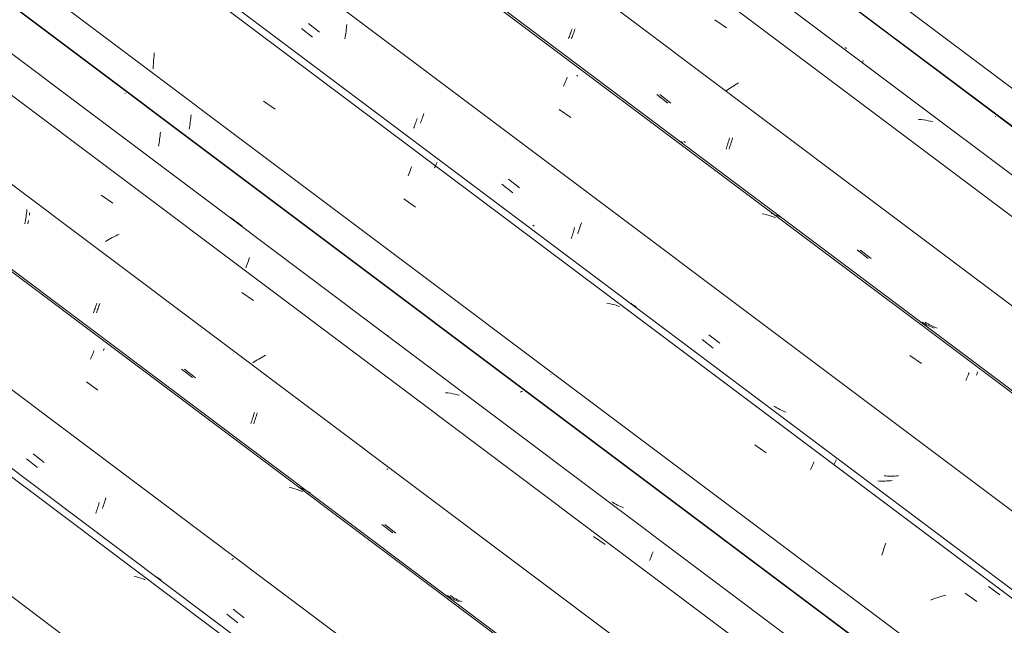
# Model space of a CAD drawing. Header units: millimetres. Extents: x 6528 to 21779, y 617 to 11154.
# Tile 51 of 106: x 13677 to 14501, y 5339 to 5846. Entities that reach past the tile are written whole.
import ezdxf

# ---------------------------------------------------------------- set-up
doc = ezdxf.new("R2010")
doc.units = ezdxf.units.MM
doc.layers.add('A-GLAZ-CWMG', color=7, linetype='Continuous', lineweight=5)

# ---------------------------------------------------------------- blocks, each defined once
blk = doc.blocks.new('FP_185-ISO_02')
at = {"layer": 'A-GLAZ-CWMG'}
blk.add_line((15022.46, 4448.4), (12964.78, 5992.8), dxfattribs=at)
at = {"layer": 'A-GLAZ-CWMG', "color": 9, "true_color": 0xc0c0c0}
for p, q in [((13774.88, 5379.59), (13772.96, 5380.03)), ((13776.77, 5379.09), (13774.88, 5379.59)), ((13778.64, 5378.53), (13776.77, 5379.09)), ((13780.48, 5377.92), (13778.64, 5378.53)), ((13782.28, 5377.25), (13780.48, 5377.92))]:
    blk.add_line(p, q, dxfattribs=at)
blk = doc.blocks.new('FP_186-ISO_02')
at = {"layer": 'A-GLAZ-CWMG', "color": 9, "true_color": 0xc0c0c0}
for p, q in [((13683.1, 5478.35), (13692.3, 5471.2)), ((13741.29, 5433.75), (13741.67, 5434.83)), ((13741.67, 5434.83), (13742.05, 5435.93)), ((13742.05, 5435.93), (13742.43, 5437.07)), ((13742.43, 5437.07), (13742.8, 5438.23)), ((13742.8, 5438.23), (13743.18, 5439.41)), ((13743.18, 5439.41), (13743.55, 5440.63)), ((13743.55, 5440.63), (13743.91, 5441.87)), ((13740.92, 5432.71), (13741.29, 5433.75)), ((13855.4, 5394.57), (13854.73, 5394.2)), ((13856.08, 5394.94), (13855.4, 5394.57)), ((13850.49, 5348.41), (13859.7, 5341.27))]:
    blk.add_line(p, q, dxfattribs=at)
blk = doc.blocks.new('FP_187-ISO_02')
at = {"layer": 'A-GLAZ-CWMG'}
blk.add_line((15151.93, 4522.99), (13094.25, 6067.4), dxfattribs=at)
at = {"layer": 'A-GLAZ-CWMG', "color": 9, "true_color": 0xc0c0c0}
for p, q in [((13738.2, 5565.6), (13738.69, 5566.81)), ((13738.69, 5566.81), (13739.17, 5567.97)), ((13739.17, 5567.97), (13739.63, 5569.07)), ((13736.67, 5561.69), (13737.19, 5563.04)), ((13737.19, 5563.04), (13737.7, 5564.35)), ((13737.7, 5564.35), (13738.2, 5565.6)), ((13733.06, 5542.71), (13742.75, 5535.95)), ((13904.63, 5454.15), (13902.72, 5454.6)), ((13906.52, 5453.64), (13904.63, 5454.15)), ((13908.39, 5453.07), (13906.52, 5453.64)), ((13910.22, 5452.45), (13908.39, 5453.07)), ((13912.02, 5451.77), (13910.22, 5452.45)), ((13912.5, 5451.57), (13912.02, 5451.77)), ((13913.79, 5451.03), (13912.73, 5451.47))]:
    blk.add_line(p, q, dxfattribs=at)
blk = doc.blocks.new('FP_188-ISO_02')
at = {"layer": 'A-GLAZ-CWMG', "color": 9, "true_color": 0xc0c0c0}
for p, q in [((13682.66, 5680.9), (13682.87, 5682.39)), ((13682.87, 5682.39), (13683.05, 5683.9)), ((13683.05, 5683.9), (13683.22, 5685.41)), ((13683.22, 5685.41), (13683.37, 5686.94)), ((13681.68, 5675.04), (13681.95, 5676.48)), ((13681.95, 5676.48), (13682.2, 5677.94)), ((13682.2, 5677.94), (13682.44, 5679.41)), ((13682.44, 5679.41), (13682.66, 5680.9)), ((13741.13, 5606.32), (13741.51, 5607.4)), ((13741.51, 5607.4), (13741.89, 5608.52)), ((13738.93, 5600.46), (13739.28, 5601.36)), ((13739.28, 5601.36), (13739.64, 5602.29)), ((13739.64, 5602.29), (13740.01, 5603.25)), ((13740.01, 5603.25), (13740.38, 5604.24)), ((13740.38, 5604.24), (13740.76, 5605.27)), ((13740.76, 5605.27), (13741.13, 5606.32)), ((13812.74, 5553.47), (13821.95, 5546.32)), ((13873.19, 5515.79), (13873.56, 5517.04)), ((13870.57, 5507.82), (13870.94, 5508.87)), ((13870.94, 5508.87), (13871.32, 5509.96)), ((13871.32, 5509.96), (13871.7, 5511.07)), ((13871.7, 5511.07), (13872.08, 5512.21)), ((13872.08, 5512.21), (13872.45, 5513.38)), ((13872.45, 5513.38), (13872.82, 5514.57)), ((13872.82, 5514.57), (13873.19, 5515.79)), ((13985.19, 5469.94), (13984.32, 5469.47)), ((13980.15, 5423.51), (13989.35, 5416.37)), ((14036.09, 5363.26), (14034.93, 5364.02)), ((14037.27, 5362.53), (14036.09, 5363.26)), ((14038.47, 5361.84), (14037.27, 5362.53)), ((14039.7, 5361.18), (14038.47, 5361.84)), ((14040.94, 5360.55), (14039.7, 5361.18)), ((14042.21, 5359.96), (14040.94, 5360.55)), ((14043.49, 5359.4), (14042.21, 5359.96)), ((14044.8, 5358.87), (14043.49, 5359.4))]:
    blk.add_line(p, q, dxfattribs=at)
blk = doc.blocks.new('FP_189-ISO_02')
at = {"layer": 'A-GLAZ-CWMG'}
blk.add_line((15264.49, 4586.12), (13291.24, 6067.15), dxfattribs=at)
at = {"layer": 'A-GLAZ-CWMG', "color": 9, "true_color": 0xc0c0c0}
for p, q in [((13757.6, 5664.94), (13756.12, 5664.2)), ((13759.1, 5665.66), (13757.6, 5664.94)), ((13760.61, 5666.37), (13759.1, 5665.66)), ((13750.38, 5661.1), (13749, 5660.3)), ((13751.79, 5661.9), (13750.38, 5661.1)), ((13753.21, 5662.68), (13751.79, 5661.9)), ((13754.65, 5663.45), (13753.21, 5662.68)), ((13756.12, 5664.2), (13754.65, 5663.45)), ((13873.45, 5559.42), (13872.19, 5558.59)), ((13874.73, 5560.26), (13873.45, 5559.42)), ((13876.04, 5561.08), (13874.73, 5560.26)), ((13877.37, 5561.9), (13876.04, 5561.08)), ((13878.73, 5562.72), (13877.37, 5561.9)), ((13880.1, 5563.52), (13878.73, 5562.72)), ((13881.51, 5564.31), (13880.1, 5563.52)), ((13882.93, 5565.1), (13881.51, 5564.31))]:
    blk.add_line(p, q, dxfattribs=at)
blk = doc.blocks.new('FP_190-ISO_02')
at = {"layer": 'A-GLAZ-CWMG', "color": 9, "true_color": 0xc0c0c0}
for p, q in [((13765.67, 5784.29), (13765.14, 5784)), ((13794.37, 5745.65), (13794.58, 5747.14)), ((13794.58, 5747.14), (13794.76, 5748.65)), ((13794.76, 5748.65), (13794.93, 5750.17)), ((13794.93, 5750.17), (13795.08, 5751.69)), ((13793.39, 5739.79), (13793.65, 5741.23)), ((13793.65, 5741.23), (13793.91, 5742.69)), ((13793.91, 5742.69), (13794.15, 5744.16)), ((13794.15, 5744.16), (13794.37, 5745.65)), ((13985.08, 5581.12), (13985.27, 5581.77)), ((14096.85, 5534.68), (14096.03, 5534.23)), ((14097.65, 5535.12), (14096.85, 5534.68))]:
    blk.add_line(p, q, dxfattribs=at)
blk = doc.blocks.new('Rectangular Mullion - Telha Fibrocimento - Ondulada-V175-ISO_02')
at = {"layer": 'A-GLAZ-CWMG'}
for p, q in [((15324.64, 4616.25), (13347.92, 6099.88)), ((15326.84, 4614.98), (13348.22, 6100.05)), ((15212.52, 4550.7), (13235.2, 6034.8)), ((15083.16, 4475.92), (13105.77, 5960.07)), ((14953.11, 4400.66), (12975.58, 5884.91))]:
    blk.add_line(p, q, dxfattribs=at)
for name in ['FP_187-ISO_02', 'FP_189-ISO_02', 'FP_190-ISO_02', 'FP_185-ISO_02', 'FP_188-ISO_02', 'FP_186-ISO_02']:
    blk.add_blockref(name, (0, 0), dxfattribs=at)
blk = doc.blocks.new('FP_198-ISO_02')
at = {"layer": 'A-GLAZ-CWMG'}
blk.add_line((15030.01, 4449.96), (13056.42, 5931.25), dxfattribs=at)
at = {"layer": 'A-GLAZ-CWMG', "color": 9, "true_color": 0xc0c0c0}
for p, q in [((13792.95, 5378.89), (13791.57, 5379.75)), ((13794.29, 5377.98), (13792.95, 5378.89)), ((13795.61, 5377.03), (13794.29, 5377.98))]:
    blk.add_line(p, q, dxfattribs=at)
blk = doc.blocks.new('FP_199-ISO_02')
at = {"layer": 'A-GLAZ-CWMG', "color": 9, "true_color": 0xc0c0c0}
for p, q in [((13688.71, 5482.55), (13697.9, 5475.39)), ((13748.19, 5441.78), (13748.63, 5443.09)), ((13748.63, 5443.09), (13749.06, 5444.44)), ((13749.06, 5444.44), (13749.49, 5445.82)), ((13746.44, 5436.91), (13746.88, 5438.07)), ((13746.88, 5438.07), (13747.31, 5439.27)), ((13747.31, 5439.27), (13747.75, 5440.51)), ((13747.75, 5440.51), (13748.19, 5441.78)), ((13855.87, 5352.57), (13865.06, 5345.44))]:
    blk.add_line(p, q, dxfattribs=at)
blk = doc.blocks.new('FP_200-ISO_02')
at = {"layer": 'A-GLAZ-CWMG'}
blk.add_line((15154.39, 4523.25), (13096.71, 6067.65), dxfattribs=at)
at = {"layer": 'A-GLAZ-CWMG', "color": 9, "true_color": 0xc0c0c0}
for p, q in [((13747.38, 5569.07), (13747.73, 5569.87)), ((13747.73, 5569.87), (13748.07, 5570.63)), ((13912.01, 5454.01), (13910.2, 5454.69)), ((13913.78, 5453.27), (13912.01, 5454.01)), ((13915.51, 5452.46), (13913.78, 5453.27)), ((13917.21, 5451.6), (13915.51, 5452.46)), ((13918.87, 5450.69), (13917.21, 5451.6)), ((13920.5, 5449.71), (13918.87, 5450.69))]:
    blk.add_line(p, q, dxfattribs=at)
blk = doc.blocks.new('FP_201-ISO_02')
at = {"layer": 'A-GLAZ-CWMG', "color": 9, "true_color": 0xc0c0c0}
for p, q in [((13685.45, 5682.25), (13685.64, 5683.75)), ((13685.64, 5683.75), (13685.71, 5684.36)), ((13684.23, 5674.91), (13684.5, 5676.35)), ((13684.5, 5676.35), (13684.76, 5677.8)), ((13743.63, 5606.24), (13744.01, 5607.32)), ((13744.01, 5607.32), (13744.39, 5608.43)), ((13741.42, 5600.41), (13741.78, 5601.3)), ((13741.78, 5601.3), (13742.14, 5602.23)), ((13742.14, 5602.23), (13742.51, 5603.19)), ((13742.51, 5603.19), (13742.88, 5604.17)), ((13742.88, 5604.17), (13743.26, 5605.19)), ((13743.26, 5605.19), (13743.63, 5606.24)), ((13815.22, 5553.38), (13824.43, 5546.22)), ((13875.67, 5515.66), (13876.04, 5516.9)), ((13873.04, 5507.73), (13873.41, 5508.78)), ((13873.41, 5508.78), (13873.79, 5509.86)), ((13873.79, 5509.86), (13874.17, 5510.96)), ((13874.17, 5510.96), (13874.55, 5512.1)), ((13874.55, 5512.1), (13874.93, 5513.26)), ((13874.93, 5513.26), (13875.3, 5514.45)), ((13875.3, 5514.45), (13875.67, 5515.66)), ((13982.59, 5423.41), (13991.8, 5416.28)), ((14038.55, 5363.28), (14037.39, 5364.05)), ((14039.72, 5362.55), (14038.55, 5363.28)), ((14040.92, 5361.85), (14039.72, 5362.55)), ((14042.15, 5361.19), (14040.92, 5361.85)), ((14043.39, 5360.56), (14042.15, 5361.19)), ((14044.66, 5359.96), (14043.39, 5360.56)), ((14045.94, 5359.4), (14044.66, 5359.96)), ((14047.24, 5358.87), (14045.94, 5359.4))]:
    blk.add_line(p, q, dxfattribs=at)
blk = doc.blocks.new('FP_202-ISO_02')
at = {"layer": 'A-GLAZ-CWMG'}
blk.add_line((15288.39, 4602.91), (13230.71, 6147.31), dxfattribs=at)
at = {"layer": 'A-GLAZ-CWMG', "color": 9, "true_color": 0xc0c0c0}
for p, q in [((13745.52, 5698.82), (13755.21, 5692.13)), ((13853.72, 5680.29), (13863.28, 5673.12)), ((13866.98, 5639.7), (13867.51, 5641.19)), ((13867.51, 5641.19), (13868.04, 5642.63)), ((13868.04, 5642.63), (13868.56, 5644.03)), ((13868.56, 5644.03), (13869.07, 5645.38)), ((13869.07, 5645.38), (13869.58, 5646.69)), ((13866.44, 5638.18), (13866.98, 5639.7)), ((13863.01, 5617.65), (13872.71, 5610.94)), ((14035.46, 5533.51), (14033.45, 5533.74)), ((14037.45, 5533.23), (14035.46, 5533.51)), ((14039.42, 5532.89), (14037.45, 5533.23)), ((14041.36, 5532.5), (14039.42, 5532.89)), ((14043.28, 5532.06), (14041.36, 5532.5)), ((14045.17, 5531.56), (14043.28, 5532.06)), ((14157.14, 5413.45), (14166.85, 5406.68)), ((14204.03, 5393.27), (14204.54, 5394.6)), ((14204.54, 5394.6), (14205.04, 5395.88)), ((14205.04, 5395.88), (14205.53, 5397.11)), ((14205.53, 5397.11), (14206.01, 5398.3)), ((14206.01, 5398.3), (14206.48, 5399.44)), ((14206.48, 5399.44), (14206.93, 5400.53))]:
    blk.add_line(p, q, dxfattribs=at)
blk = doc.blocks.new('FP_203-ISO_02')
at = {"layer": 'A-GLAZ-CWMG', "color": 9, "true_color": 0xc0c0c0}
for p, q in [((13820.35, 5763.11), (13820.5, 5764.63)), ((13820.5, 5764.63), (13820.64, 5766.16)), ((13819.04, 5754.21), (13819.3, 5755.66)), ((13819.3, 5755.66), (13819.54, 5757.13)), ((13819.54, 5757.13), (13819.77, 5758.61)), ((13819.77, 5758.61), (13819.98, 5760.1)), ((13819.98, 5760.1), (13820.17, 5761.6)), ((13820.17, 5761.6), (13820.35, 5763.11)), ((14121.89, 5549.04), (14121.59, 5548.87)), ((14173.54, 5441.79), (14172.37, 5442.53)), ((14174.73, 5441.08), (14173.54, 5441.79)), ((14175.94, 5440.4), (14174.73, 5441.08)), ((14177.18, 5439.76), (14175.94, 5440.4)), ((14178.44, 5439.15), (14177.18, 5439.76)), ((14179.71, 5438.58), (14178.44, 5439.15)), ((14181.01, 5438.04), (14179.71, 5438.58)), ((14182.32, 5437.54), (14181.01, 5438.04))]:
    blk.add_line(p, q, dxfattribs=at)
blk = doc.blocks.new('FP_204-ISO_02')
at = {"layer": 'A-GLAZ-CWMG'}
blk.add_line((15418.95, 4677.31), (13361.27, 6221.71), dxfattribs=at)
at = {"layer": 'A-GLAZ-CWMG', "color": 9, "true_color": 0xc0c0c0}
for p, q in [((13789.29, 5811.36), (13789.45, 5813.59)), ((13789.45, 5813.59), (13789.64, 5815.81)), ((13789.64, 5815.81), (13789.86, 5818.02)), ((13788.99, 5804.64), (13789.06, 5806.89)), ((13789.06, 5806.89), (13789.15, 5809.13)), ((13789.15, 5809.13), (13789.29, 5811.36)), ((13881.28, 5777.49), (13890.95, 5770.76)), ((14004.72, 5721.7), (14005.19, 5722.86)), ((14002.16, 5715.18), (14002.69, 5716.58)), ((14002.69, 5716.58), (14003.21, 5717.93)), ((14003.21, 5717.93), (14003.72, 5719.24)), ((14003.72, 5719.24), (14004.23, 5720.49)), ((14004.23, 5720.49), (14004.72, 5721.7)), ((13998.55, 5695.76), (14008.23, 5689.01)), ((14170.29, 5608.35), (14168.34, 5608.74)), ((14172.21, 5607.9), (14170.29, 5608.35)), ((14174.11, 5607.39), (14172.21, 5607.9)), ((14175.97, 5606.83), (14174.11, 5607.39)), ((14177.81, 5606.22), (14175.97, 5606.83)), ((14178.82, 5605.84), (14177.81, 5606.22)), ((14291.98, 5490.24), (14301.67, 5483.42)), ((14341.05, 5474.79), (14341.46, 5475.76)), ((14338.73, 5469.22), (14339.22, 5470.43)), ((14339.22, 5470.43), (14339.7, 5471.6)), ((14339.7, 5471.6), (14340.16, 5472.71)), ((14340.16, 5472.71), (14340.61, 5473.78)), ((14340.61, 5473.78), (14341.05, 5474.79)), ((14398.85, 5399.49), (14399.38, 5401.27)), ((14399.38, 5401.27), (14399.91, 5403)), ((14399.91, 5403), (14400.45, 5404.69)), ((14400.45, 5404.69), (14400.99, 5406.35)), ((14400.99, 5406.35), (14401.54, 5407.96)), ((14398.32, 5397.69), (14398.85, 5399.49)), ((14441.02, 5361.05), (14438.91, 5360.27)), ((14443.14, 5361.81), (14441.02, 5361.05)), ((14445.27, 5362.52), (14443.14, 5361.81)), ((14447.4, 5363.2), (14445.27, 5362.52)), ((14449.55, 5363.84), (14447.4, 5363.2)), ((14451.7, 5364.44), (14449.55, 5363.84)), ((14468.06, 5365.99), (14477.74, 5359.13))]:
    blk.add_line(p, q, dxfattribs=at)
blk = doc.blocks.new('FP_205-ISO_02')
at = {"layer": 'A-GLAZ-CWMG', "color": 9, "true_color": 0xc0c0c0}
for p, q in [((13913.04, 5838.32), (13922.26, 5831.15)), ((13950.42, 5837.23), (13950.59, 5838.74)), ((13950.59, 5838.74), (13950.74, 5840.26)), ((13950.74, 5840.26), (13950.87, 5841.79)), ((13949.31, 5829.82), (13949.56, 5831.28)), ((13949.56, 5831.28), (13949.8, 5832.75)), ((13949.8, 5832.75), (13950.03, 5834.23)), ((13950.03, 5834.23), (13950.23, 5835.72)), ((13950.23, 5835.72), (13950.42, 5837.23)), ((14006.7, 5754.85), (14007.06, 5755.78)), ((14007.06, 5755.78), (14007.42, 5756.73)), ((14007.42, 5756.73), (14007.79, 5757.72)), ((14007.79, 5757.72), (14008.16, 5758.73)), ((14008.16, 5758.73), (14008.54, 5759.78)), ((14008.54, 5759.78), (14008.91, 5760.86)), ((14008.91, 5760.86), (14009.29, 5761.96)), ((14009.29, 5761.96), (14009.66, 5763.1)), ((14080.56, 5708.06), (14089.78, 5700.9)), ((14138.81, 5663.47), (14139.18, 5664.58)), ((14139.18, 5664.58), (14139.56, 5665.72)), ((14139.56, 5665.72), (14139.93, 5666.88)), ((14139.93, 5666.88), (14140.3, 5668.08)), ((14140.3, 5668.08), (14140.67, 5669.29)), ((14140.67, 5669.29), (14141.03, 5670.54)), ((14141.03, 5670.54), (14141.39, 5671.81)), ((14138.43, 5662.39), (14138.81, 5663.47)), ((14248.08, 5578.09), (14257.3, 5570.95)), ((14396.41, 5459.84), (14394.92, 5459.91)), ((14397.91, 5459.8), (14396.41, 5459.84)), ((14399.41, 5459.79), (14397.91, 5459.8)), ((14400.92, 5459.81), (14399.41, 5459.79)), ((14402.43, 5459.87), (14400.92, 5459.81)), ((14403.95, 5459.95), (14402.43, 5459.87)), ((14405.48, 5460.06), (14403.95, 5459.95)), ((14407, 5460.21), (14405.48, 5460.06))]:
    blk.add_line(p, q, dxfattribs=at)
blk = doc.blocks.new('FP_206-ISO_02')
at = {"layer": 'A-GLAZ-CWMG'}
blk.add_line((15548.41, 4751.9), (13490.73, 6296.31), dxfattribs=at)
at = {"layer": 'A-GLAZ-CWMG', "color": 9, "true_color": 0xc0c0c0}
for p, q in [((14134.23, 5795.24), (14134.72, 5796.44)), ((14134.72, 5796.44), (14135.19, 5797.58)), ((14132.17, 5789.99), (14132.69, 5791.37)), ((14132.69, 5791.37), (14133.21, 5792.71)), ((14133.21, 5792.71), (14133.73, 5794)), ((14133.73, 5794), (14134.23, 5795.24)), ((14128.53, 5770.66), (14138.2, 5763.9)), ((14300.14, 5682.93), (14298.2, 5683.33)), ((14302.06, 5682.47), (14300.14, 5682.93)), ((14303.95, 5681.95), (14302.06, 5682.47)), ((14305.81, 5681.37), (14303.95, 5681.95)), ((14307.64, 5680.74), (14305.81, 5681.37)), ((14309.44, 5680.05), (14307.64, 5680.74)), ((14421.74, 5564.91), (14431.42, 5558.09)), ((14470.35, 5548.39), (14470.78, 5549.4)), ((14470.78, 5549.4), (14471.2, 5550.35)), ((14468.46, 5543.84), (14468.95, 5545.06)), ((14468.95, 5545.06), (14469.43, 5546.22)), ((14469.43, 5546.22), (14469.9, 5547.33)), ((14469.9, 5547.33), (14470.35, 5548.39))]:
    blk.add_line(p, q, dxfattribs=at)
blk = doc.blocks.new('FP_207-ISO_02')
at = {"layer": 'A-GLAZ-CWMG', "color": 9, "true_color": 0xc0c0c0}
for p, q in [((14138.85, 5837.04), (14139.22, 5838.18)), ((14136.25, 5829.88), (14136.61, 5830.81)), ((14136.61, 5830.81), (14136.98, 5831.77)), ((14136.98, 5831.77), (14137.35, 5832.76)), ((14137.35, 5832.76), (14137.72, 5833.79)), ((14137.72, 5833.79), (14138.1, 5834.84)), ((14138.1, 5834.84), (14138.47, 5835.92)), ((14138.47, 5835.92), (14138.85, 5837.04)), ((14210.13, 5783.14), (14219.35, 5775.98)), ((14270.61, 5745.65), (14270.96, 5746.92)), ((14231.48, 5743), (14230.34, 5743.8)), ((14268.38, 5738.55), (14268.76, 5739.66)), ((14268.76, 5739.66), (14269.13, 5740.81)), ((14269.13, 5740.81), (14269.51, 5741.98)), ((14269.51, 5741.98), (14269.88, 5743.18)), ((14269.88, 5743.18), (14270.24, 5744.4)), ((14270.24, 5744.4), (14270.61, 5745.65)), ((14268, 5737.46), (14268.38, 5738.55)), ((14377.67, 5653.16), (14386.88, 5646.02)), ((14433.26, 5591.87), (14432.07, 5592.59)), ((14434.47, 5591.18), (14433.26, 5591.87)), ((14435.7, 5590.53), (14434.47, 5591.18)), ((14436.95, 5589.91), (14435.7, 5590.53)), ((14438.22, 5589.33), (14436.95, 5589.91)), ((14439.51, 5588.78), (14438.22, 5589.33)), ((14440.82, 5588.26), (14439.51, 5588.78)), ((14442.15, 5587.78), (14440.82, 5588.26))]:
    blk.add_line(p, q, dxfattribs=at)
blk = doc.blocks.new('FP_208-ISO_02')
at = {"layer": 'A-GLAZ-CWMG'}
blk.add_line((15660.98, 4815.03), (13687.73, 6296.06), dxfattribs=at)
at = {"layer": 'A-GLAZ-CWMG', "color": 9, "true_color": 0xc0c0c0}
for p, q in [((14271.75, 5788.7), (14270.47, 5787.87)), ((14273.06, 5789.53), (14271.75, 5788.7)), ((14274.39, 5790.35), (14273.06, 5789.53)), ((14275.75, 5791.16), (14274.39, 5790.35)), ((14277.12, 5791.96), (14275.75, 5791.16)), ((14278.52, 5792.76), (14277.12, 5791.96)), ((14269.22, 5787.04), (14267.99, 5786.2)), ((14270.47, 5787.87), (14269.22, 5787.04))]:
    blk.add_line(p, q, dxfattribs=at)
blk = doc.blocks.new('FP_209-ISO_02')
at = {"layer": 'A-GLAZ-CWMG', "color": 9, "true_color": 0xc0c0c0}
for p, q in [((14382.06, 5809.65), (14382.26, 5810.32)), ((14382.26, 5810.32), (14382.62, 5811.6)), ((14493.37, 5764.61), (14493.05, 5764.44))]:
    blk.add_line(p, q, dxfattribs=at)
blk = doc.blocks.new('Rectangular Mullion - Telha Fibrocimento - Ondulada-V194-ISO_02')
at = {"layer": 'A-GLAZ-CWMG'}
for p, q in [((15721.12, 4845.16), (13744.41, 6328.79)), ((15723.33, 4843.89), (13744.7, 6328.96)), ((15609.01, 4779.61), (13631.68, 6263.71)), ((15479.65, 4704.83), (13502.25, 6188.98)), ((15349.6, 4629.57), (13372.07, 6113.82))]:
    blk.add_line(p, q, dxfattribs=at)
for name in ['FP_206-ISO_02', 'FP_208-ISO_02', 'FP_209-ISO_02', 'FP_204-ISO_02', 'FP_207-ISO_02', 'FP_202-ISO_02', 'FP_205-ISO_02', 'FP_200-ISO_02', 'FP_203-ISO_02', 'FP_201-ISO_02', 'FP_198-ISO_02', 'FP_199-ISO_02']:
    blk.add_blockref(name, (0, 0), dxfattribs=at)
blk = doc.blocks.new('FP_217-ISO_02')
at = {"layer": 'A-GLAZ-CWMG'}
blk.add_line((15426.5, 4678.87), (13452.9, 6160.16), dxfattribs=at)
at = {"layer": 'A-GLAZ-CWMG', "color": 9, "true_color": 0xc0c0c0}
for p, q in [((14024.3, 5721.88), (14024.66, 5722.67)), ((14024.66, 5722.67), (14025, 5723.41)), ((14025, 5723.41), (14025.32, 5724.12)), ((14025.32, 5724.12), (14025.63, 5724.78)), ((14025.63, 5724.78), (14025.91, 5725.4)), ((14025.91, 5725.4), (14026.18, 5725.97)), ((14026.18, 5725.97), (14026.42, 5726.5)), ((14188.66, 5608.19), (14187.24, 5609)), ((14190.04, 5607.33), (14188.66, 5608.19)), ((14191.39, 5606.42), (14190.04, 5607.33)), ((14192.71, 5605.48), (14191.39, 5606.42)), ((14359.05, 5475.06), (14359.32, 5475.65)), ((14359.32, 5475.65), (14359.58, 5476.19)), ((14359.58, 5476.19), (14359.81, 5476.7)), ((14359.81, 5476.7), (14360.01, 5477.16)), ((14360.01, 5477.16), (14360.2, 5477.58)), ((14358.45, 5473.74), (14358.76, 5474.42)), ((14358.76, 5474.42), (14359.05, 5475.06)), ((14487.33, 5371.7), (14496.94, 5364.74))]:
    blk.add_line(p, q, dxfattribs=at)
blk = doc.blocks.new('FP_218-ISO_02')
at = {"layer": 'A-GLAZ-CWMG', "color": 9, "true_color": 0xc0c0c0}
for p, q in [((13918.88, 5842.57), (13928.08, 5835.39)), ((14013.63, 5762.47), (14014.06, 5763.62)), ((14014.06, 5763.62), (14014.49, 5764.81)), ((14014.49, 5764.81), (14014.93, 5766.04)), ((14014.93, 5766.04), (14015.37, 5767.3)), ((14012.37, 5759.25), (14012.78, 5760.28)), ((14012.78, 5760.28), (14013.2, 5761.35)), ((14013.2, 5761.35), (14013.63, 5762.47)), ((14086.17, 5712.23), (14095.37, 5705.07)), ((14107.6, 5672.92), (14106.37, 5673.81)), ((14145.7, 5671.59), (14146.13, 5672.94)), ((14146.13, 5672.94), (14146.56, 5674.32)), ((14146.56, 5674.32), (14146.98, 5675.73)), ((14143.95, 5666.56), (14144.39, 5667.76)), ((14144.39, 5667.76), (14144.82, 5669)), ((14144.82, 5669), (14145.26, 5670.28)), ((14145.26, 5670.28), (14145.7, 5671.59)), ((14253.46, 5582.22), (14262.66, 5575.08)), ((14309.19, 5521.83), (14308.02, 5522.58)), ((14310.39, 5521.12), (14309.19, 5521.83)), ((14311.6, 5520.44), (14310.39, 5521.12)), ((14312.84, 5519.79), (14311.6, 5520.44)), ((14314.09, 5519.17), (14312.84, 5519.79)), ((14315.37, 5518.59), (14314.09, 5519.17)), ((14316.67, 5518.04), (14315.37, 5518.59)), ((14317.98, 5517.53), (14316.67, 5518.04)), ((14401.6, 5464.09), (14400.12, 5464.2)), ((14403.09, 5464.01), (14401.6, 5464.09)), ((14404.59, 5463.96), (14403.09, 5464.01)), ((14406.1, 5463.94), (14404.59, 5463.96)), ((14407.61, 5463.96), (14406.1, 5463.94)), ((14409.13, 5464), (14407.61, 5463.96)), ((14410.65, 5464.07), (14409.13, 5464)), ((14412.18, 5464.18), (14410.65, 5464.07))]:
    blk.add_line(p, q, dxfattribs=at)
blk = doc.blocks.new('FP_219-ISO_02')
at = {"layer": 'A-GLAZ-CWMG'}
blk.add_line((15550.88, 4752.16), (13493.2, 6296.57), dxfattribs=at)
at = {"layer": 'A-GLAZ-CWMG', "color": 9, "true_color": 0xc0c0c0}
for p, q in [((14143.31, 5798.5), (14143.66, 5799.29)), ((14307.61, 5682.99), (14305.77, 5683.62)), ((14309.41, 5682.3), (14307.61, 5682.99)), ((14311.18, 5681.55), (14309.41, 5682.3)), ((14312.91, 5680.74), (14311.18, 5681.55)), ((14314.61, 5679.87), (14312.91, 5680.74)), ((14316.26, 5678.95), (14314.61, 5679.87)), ((14477.67, 5549.09), (14478, 5549.83)), ((14478, 5549.83), (14478.31, 5550.53)), ((14478.31, 5550.53), (14478.61, 5551.19)), ((14477.32, 5548.32), (14477.67, 5549.09))]:
    blk.add_line(p, q, dxfattribs=at)
blk = doc.blocks.new('FP_220-ISO_02')
at = {"layer": 'A-GLAZ-CWMG', "color": 9, "true_color": 0xc0c0c0}
for p, q in [((14141.35, 5836.95), (14141.72, 5838.09)), ((14138.75, 5829.83), (14139.11, 5830.75)), ((14139.11, 5830.75), (14139.47, 5831.71)), ((14139.47, 5831.71), (14139.84, 5832.7)), ((14139.84, 5832.7), (14140.22, 5833.71)), ((14140.22, 5833.71), (14140.59, 5834.76)), ((14140.59, 5834.76), (14140.97, 5835.84)), ((14140.97, 5835.84), (14141.35, 5836.95)), ((14212.61, 5783.04), (14221.83, 5775.88)), ((14233.96, 5743.01), (14232.82, 5743.8)), ((14270.85, 5738.45), (14271.23, 5739.56)), ((14271.23, 5739.56), (14271.61, 5740.69)), ((14271.61, 5740.69), (14271.98, 5741.86)), ((14271.98, 5741.86), (14272.35, 5743.05)), ((14272.35, 5743.05), (14272.72, 5744.27)), ((14272.72, 5744.27), (14273.09, 5745.51)), ((14273.09, 5745.51), (14273.45, 5746.78)), ((14270.47, 5737.37), (14270.85, 5738.45)), ((14380.11, 5653.05), (14389.32, 5645.91)), ((14435.71, 5591.88), (14434.53, 5592.6)), ((14436.92, 5591.19), (14435.71, 5591.88)), ((14438.15, 5590.54), (14436.92, 5591.19)), ((14439.4, 5589.92), (14438.15, 5590.54)), ((14440.66, 5589.33), (14439.4, 5589.92)), ((14441.95, 5588.78), (14440.66, 5589.33)), ((14443.26, 5588.26), (14441.95, 5588.78)), ((14444.59, 5587.77), (14443.26, 5588.26))]:
    blk.add_line(p, q, dxfattribs=at)
blk = doc.blocks.new('FP_221-ISO_02')
at = {"layer": 'A-GLAZ-CWMG'}
blk.add_line((15684.88, 4831.82), (13627.2, 6376.22), dxfattribs=at)
at = {"layer": 'A-GLAZ-CWMG', "color": 9, "true_color": 0xc0c0c0}
for p, q in [((14258.64, 5845.66), (14268.33, 5838.94)), ((14431.01, 5762.12), (14428.98, 5762.31)), ((14433.01, 5761.88), (14431.01, 5762.12)), ((14435, 5761.58), (14433.01, 5761.88)), ((14436.96, 5761.24), (14435, 5761.58)), ((14438.9, 5760.83), (14436.96, 5761.24)), ((14440.82, 5760.38), (14438.9, 5760.83))]:
    blk.add_line(p, q, dxfattribs=at)
blk = doc.blocks.new('FP_222-ISO_02')
at = {"layer": 'A-GLAZ-CWMG', "color": 9, "true_color": 0xc0c0c0}
blk.add_line((14368.81, 5821.57), (14367.67, 5822.35), dxfattribs=at)
blk = doc.blocks.new('Rectangular Mullion - Telha Fibrocimento - Ondulada-V213-ISO_02')
at = {"layer": 'A-GLAZ-CWMG'}
blk.add_line((15746.08, 4858.48), (13768.55, 6342.73), dxfattribs=at)
for name in ['FP_221-ISO_02', 'FP_219-ISO_02', 'FP_222-ISO_02', 'FP_220-ISO_02', 'FP_217-ISO_02', 'FP_218-ISO_02']:
    blk.add_blockref(name, (0, 0), dxfattribs=at)

msp = doc.modelspace()

# ---------------------------------------------------------------- block references
at = {"layer": 'A-GLAZ-CWMG'}
for name in ['Rectangular Mullion - Telha Fibrocimento - Ondulada-V213-ISO_02', 'Rectangular Mullion - Telha Fibrocimento - Ondulada-V194-ISO_02', 'Rectangular Mullion - Telha Fibrocimento - Ondulada-V175-ISO_02']:
    msp.add_blockref(name, (0, 0), dxfattribs=at)

doc.saveas('drawing.dxf')
